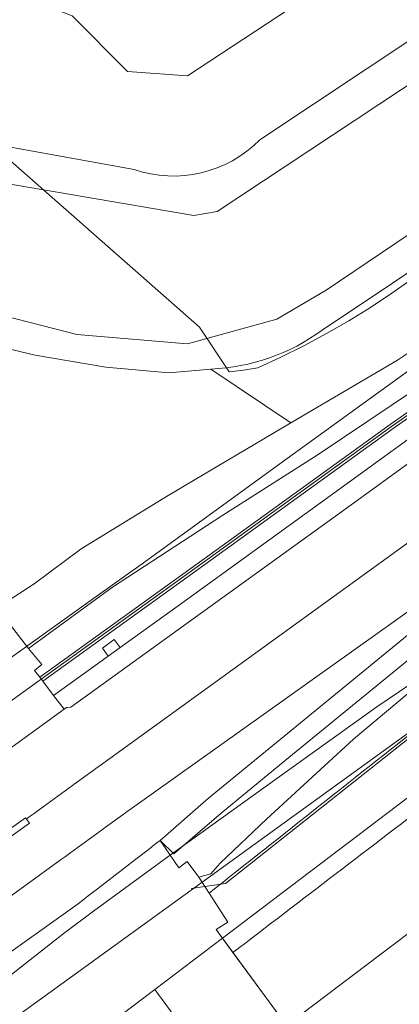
# Model space of a CAD drawing. Header units: metres. Extents: x 237319 to 238937, y 510065 to 511489.
# Tile 16 of 176: x 237799 to 237830, y 510716 to 510796. Entities that reach past the tile are written whole.
import ezdxf

# ---------------------------------------------------------------- set-up
doc = ezdxf.new("R2010")
doc.units = ezdxf.units.M
for name, color, linetype, lineweight in [('B-WE-FV-GELEIDING_WILDRASTER-G', 252, 'Continuous', 18), ('B-WE-GR-BEPLANTING_CULTUUR_BOSPLANTSOEN-GV', 252, 'Continuous', 18), ('B-WE-GR-GROENVOORZIENING-GV', 252, 'Continuous', 18), ('B-WE-GW-TALUD_KRUIN-G', 252, 'Continuous', 18), ('B-WE-IE-MEUBILAIR_WEGMEUBILAIR-G', 252, 'Continuous', 18), ('B-WE-IE-TERREINAFSCHEIDING_KUNSTMATIG_MUUR-GV', 252, 'Continuous', 18), ('B-WE-KG-GRENS_PERCEEL-GV', 252, 'Continuous', 18), ('B-WE-KW-KUNSTWERK_GELUIDSWERING_SCHERM-G', 252, 'Continuous', 18), ('B-WE-OG-TERREIN_BEGROEID-GV', 252, 'Continuous', 18), ('B-WE-OG-TERREIN_OEVER-GV', 252, 'Continuous', 18), ('B-WE-OG-WATER-GV', 252, 'Continuous', 18), ('B-WE-VH-GESLOTENVERHARDING_ASFALT-GV', 252, 'Continuous', 18), ('B-WE-VH-HALFVERHARDING_GRASBETONSTEEN-GV', 252, 'Continuous', 18)]:
    doc.layers.add(name, color=color, linetype=linetype, lineweight=lineweight)

# ---------------------------------------------------------------- blocks, each defined once
blk = doc.blocks.new('brk-2025')
at = {"layer": 'B-WE-KG-GRENS_PERCEEL-GV', "flags": 128}
for points in [[(237722.571, 510874.536), (237726.179, 510867.358), (237759.118, 510818.815), (237813.547, 510770.864), (237815.986, 510767.217), (237817.146, 510767.367), (237818.303, 510767.547), (237820.2, 510768.424), (237822.071, 510769.357), (237823.913, 510770.346), (237825.724, 510771.388), (237827.505, 510772.484), (237829.251, 510773.632), (237830.963, 510774.832), (237864.851, 510798.083), (237865.584, 510803.904), (237871.8, 510805.83), (237877.35, 510809.7), (237892.62, 510820.74), (237915.9, 510837.66), (237939.72, 510854.88), (237984.1, 510886.85)], [(237524.492, 510519.535), (237622.889, 510589.989), (237627.349, 510591.309), (237634.559, 510596.58), (237643.009, 510601.9), (237763.725, 510689.375), (238008.479, 510866.606), (238064.227, 510905.568)], [(238053.149, 510928.524), (237864.024, 510791.516), (237820.715, 510760.149), (237809.165, 510751.783), (237804.823, 510748.673), (237798.699, 510744.287), (237791.61, 510739.209), (237746.067, 510706.591), (237670.409, 510652.157), (237616.561, 510614.71), (237613.031, 510612.255), (237611.381, 510614.064), (237606.821, 510609.784)], [(238064.227, 510905.568), (238008.479, 510866.606), (237763.725, 510689.375), (237643.009, 510601.9), (237634.559, 510596.58), (237627.349, 510591.309), (237622.889, 510589.989), (237524.492, 510519.535)], [(237600.64, 510568.089), (237611.019, 510574.879), (237620.039, 510580.69), (237618.739, 510582.819), (237627.399, 510588.6), (237643.158, 510595.841), (237644.098, 510596.531), (237651.951, 510602.228), (237770.415, 510688.166), (237788.284, 510700.857), (237805.434, 510713.438), (237809.899, 510716.826), (237815.434, 510721.026), (237847.853, 510745.629), (237854.973, 510750.87), (237872.762, 510763.63), (237984.549, 510843.585), (238034.938, 510879.617)], [(238068.573, 510901.466), (237820.655, 510713.893), (237815.434, 510721.026), (237809.899, 510716.826), (237815.112, 510709.782), (237651.677, 510594.664)]]:
    blk.add_lwpolyline(points, dxfattribs=at)
blk.add_lwpolyline([(237815.434, 510721.026), (237820.655, 510713.893), (238068.573, 510901.466), (238067.104, 510902.853), (238049.697, 510889.958), (238034.938, 510879.617), (237984.549, 510843.585), (237872.762, 510763.63), (237854.973, 510750.87), (237847.853, 510745.629)], close=True, dxfattribs=at)
blk = doc.blocks.new('bgt-2025')
at = {"layer": 'B-WE-FV-GELEIDING_WILDRASTER-G', "flags": 128}
blk.add_lwpolyline([(237812.869, 510725.086), (237815.671, 510725.496), (237834.072, 510740.066), (237848.256, 510751.215), (237880.259, 510775.12), (237913.844, 510799.376), (237955.01, 510829.107), (237996.84, 510859.265), (238036.375, 510887.867), (238076.613, 510916.966), (238119.207, 510947.7), (238159.527, 510976.75), (238195.224, 511002.572)], dxfattribs=at)
at = {"layer": 'B-WE-GR-BEPLANTING_CULTUUR_BOSPLANTSOEN-GV', "flags": 128}
blk.add_lwpolyline([(237806.092, 510802.882), (237800.061, 510799.759), (237796.126, 510799.024), (237803.16, 510796.263), (237807.67, 510791.723), (237812.571, 510791.38), (237872.773, 510830.977), (237885.744, 510840.226), (237897.742, 510849.072), (237889.269, 510860.303), (237880.622, 510852.172), (237869.649, 510840.406), (237859.746, 510832.116), (237837.799, 510819.013), (237829.502, 510815.002)], close=True, dxfattribs=at)
at = {"layer": 'B-WE-GR-GROENVOORZIENING-GV', "flags": 128}
for points in [[(237902.127, 510815.981), (237900.951, 510817.611), (237891.476, 510811.05), (237882.097, 510804.068), (237866.759, 510793.47), (237854.868, 510784.94), (237842.823, 510776.92), (237829.701, 510768.18), (237821.002, 510763.06), (237810.988, 510757.15), (237803.893, 510752.79), (237800.063, 510749.94), (237798.362, 510748.83), (237797.016, 510747.97), (237799.615, 510744.65), (237806.453, 510749.67), (237815.389, 510755.47), (237823.149, 510760.43), (237837.277, 510769.91), (237850.934, 510779.21), (237863.685, 510788.29), (237868.235, 510791.55), (237896.936, 510812.23)], [(237902.665, 510815.235), (237902.127, 510815.981), (237896.936, 510812.23), (237868.235, 510791.55), (237863.685, 510788.29), (237850.934, 510779.21), (237837.277, 510769.91), (237823.149, 510760.43), (237815.389, 510755.47), (237806.453, 510749.67), (237799.615, 510744.65), (237800.69, 510743.35), (237800.107, 510742.86), (237800.528, 510742.307), (237814.429, 510752.334), (237829.105, 510762.917), (237844.807, 510773.942), (237858.64, 510783.552), (237871.21, 510792.578), (237885.787, 510803.038), (237900.749, 510813.846)]]:
    blk.add_lwpolyline(points, close=True, dxfattribs=at)
for points in [[(237845.036, 510773.614), (237829.337, 510762.591), (237814.663, 510752.01), (237800.77, 510741.989), (237801.656, 510740.825), (237806.099, 510744.028), (237805.632, 510744.677), (237806.605, 510745.379), (237807.073, 510744.73), (237811.816, 510748.148), (237824.201, 510757.1), (237834.41, 510764.512)], [(237908.535, 510802.567), (237891.612, 510790.283), (237880.82, 510782.538), (237854.201, 510762.563), (237846.958, 510756.949), (237839.853, 510751.292), (237832.86, 510745.594), (237820.852, 510735.762), (237815.308, 510731.223), (237811.471, 510727.911), (237810.347, 510729), (237811.856, 510726.772), (237812.538, 510727.288), (237813.495, 510726.005), (237814.49, 510726.27), (237815.247, 510727.15), (237819.021, 510730.74), (237826.105, 510737.27), (237838.562, 510747.7), (237848.994, 510755.76), (237863.406, 510766.64), (237878.824, 510777.75), (237898.34, 510791.74), (237912.415, 510801.726)], [(237912.415, 510801.726), (237898.34, 510791.74), (237878.824, 510777.75), (237863.406, 510766.64), (237848.994, 510755.76), (237838.562, 510747.7), (237826.105, 510737.27), (237819.021, 510730.74), (237815.247, 510727.15), (237814.49, 510726.27), (237813.495, 510726.005), (237814.339, 510724.697)]]:
    blk.add_lwpolyline(points, dxfattribs=at)
at = {"layer": 'B-WE-GR-GROENVOORZIENING-GV'}
blk.add_lwpolyline([(237814.339, 510724.697, -0.000398), (237832.507, 510739.078)], format="xyb", dxfattribs=at)
at = {"layer": 'B-WE-GW-TALUD_KRUIN-G', "flags": 128}
blk.add_lwpolyline([(237799.615, 510744.65), (237806.453, 510749.67), (237815.389, 510755.47), (237823.149, 510760.43), (237837.277, 510769.91), (237850.934, 510779.21), (237863.685, 510788.29), (237868.235, 510791.55), (237896.936, 510812.23), (237902.127, 510815.981)], dxfattribs=at)
at = {"layer": 'B-WE-IE-MEUBILAIR_WEGMEUBILAIR-G', "flags": 128}
blk.add_lwpolyline([(237839.46, 510747.394), (237831.723, 510742.386), (237828.026, 510739.905), (237820.732, 510734.667), (237810.789, 510727.52), (237804.917, 510723.223), (237802.539, 510721.461), (237795.405, 510715.859), (237786.056, 510708.418), (237775.684, 510700.124), (237763.692, 510690.785), (237752.609, 510682.602)], dxfattribs=at)
at = {"layer": 'B-WE-IE-TERREINAFSCHEIDING_KUNSTMATIG_MUUR-GV', "flags": 128}
blk.add_lwpolyline([(237902.899, 510814.911), (237902.665, 510815.235), (237900.749, 510813.846), (237885.787, 510803.038), (237871.21, 510792.578), (237858.64, 510783.552), (237844.807, 510773.942), (237829.105, 510762.917), (237814.429, 510752.334), (237800.528, 510742.307), (237800.77, 510741.989), (237814.663, 510752.01), (237829.337, 510762.591), (237845.036, 510773.614), (237858.871, 510783.225), (237871.443, 510792.253), (237886.021, 510802.713), (237900.983, 510813.522)], close=True, dxfattribs=at)
at = {"layer": 'B-WE-KW-KUNSTWERK_GELUIDSWERING_SCHERM-G', "flags": 128}
blk.add_lwpolyline([(237586.28, 510599.083), (237610.18, 510613.625), (237636.26, 510629.853), (237670.442, 510651.82), (237683.72, 510660.548), (237715.06, 510681.538), (237721.037, 510685.654), (237727.454, 510690.068), (237737.365, 510696.927), (237742.168, 510700.269), (237750.535, 510706.133), (237762.928, 510714.963), (237775.524, 510723.991), (237787.9, 510732.937), (237799.971, 510741.659), (237814.546, 510752.172), (237829.221, 510762.754), (237844.921, 510773.778), (237858.704, 510783.353)], dxfattribs=at)
at = {"layer": 'B-WE-OG-TERREIN_BEGROEID-GV', "flags": 128}
for points in [[(237818.463, 510786.152), (237866.439, 510818.071), (237897.813, 510840.658), (237901.865, 510843.606), (237897.742, 510849.072), (237885.744, 510840.226), (237872.773, 510830.977), (237812.571, 510791.38), (237807.67, 510791.723), (237803.16, 510796.263), (237796.126, 510799.024), (237791.89, 510798.233)], [(237814.492, 510767.451), (237821.002, 510763.06), (237829.701, 510768.18), (237842.823, 510776.92), (237854.868, 510784.94), (237866.759, 510793.47), (237882.097, 510804.068), (237891.476, 510811.05), (237900.951, 510817.611), (237909.082, 510823.241), (237914.304, 510827.098), (237911.482, 510830.859), (237892.893, 510817.427), (237880.99, 510809.446)], [(237880.99, 510809.446), (237857.809, 510793.518), (237823.546, 510770.627)], [(237788.658, 510787.261), (237808.224, 510783.732)], [(237814.339, 510724.697), (237815.868, 510722.329)], [(237815.868, 510722.329), (237814.906, 510721.727), (237816.283, 510719.853)], [(237816.283, 510719.853), (237820.685, 510713.863)]]:
    blk.add_lwpolyline(points, dxfattribs=at)
at = {"layer": 'B-WE-OG-TERREIN_BEGROEID-GV'}
for points in [[(237808.224, 510783.732, 0.290275), (237818.463, 510786.152)], [(237823.546, 510770.627, -0.14978), (237814.492, 510767.451)], [(237832.507, 510739.078, 0.000398), (237814.339, 510724.697)], [(237833.105, 510732.715, 0.000586), (237816.283, 510719.853)], [(237816.283, 510719.853, -0.000586), (237833.105, 510732.715)]]:
    blk.add_lwpolyline(points, format="xyb", dxfattribs=at)
at = {"layer": 'B-WE-OG-TERREIN_OEVER-GV', "flags": 128}
for points in [[(237782.974, 510785.109), (237813.083, 510779.978), (237814.982, 510780.318), (237891.991, 510831.318), (237904.311, 510840.364), (237901.865, 510843.606), (237897.813, 510840.658), (237866.439, 510818.071), (237818.463, 510786.152)], [(237823.546, 510770.627), (237857.809, 510793.518), (237880.99, 510809.446), (237892.893, 510817.427), (237911.482, 510830.859), (237909.819, 510833.063), (237876.527, 510809.463), (237823.877, 510773.899), (237819.862, 510771.515), (237812.584, 510769.508), (237803.549, 510770.261), (237787.99, 510774.275)], [(237808.224, 510783.732), (237788.658, 510787.261)], [(237793.516, 510770.17), (237800.15, 510768.598), (237805.909, 510767.605), (237811.05, 510767.142), (237814.492, 510767.451)]]:
    blk.add_lwpolyline(points, dxfattribs=at)
at = {"layer": 'B-WE-OG-TERREIN_OEVER-GV'}
for points in [[(237818.463, 510786.152, -0.290275), (237808.224, 510783.732)], [(237814.492, 510767.451, 0.14978), (237823.546, 510770.627)]]:
    blk.add_lwpolyline(points, format="xyb", dxfattribs=at)
at = {"layer": 'B-WE-OG-WATER-GV', "flags": 128}
for points in [[(237787.99, 510774.275), (237803.549, 510770.261), (237812.584, 510769.508), (237819.862, 510771.515), (237823.877, 510773.899), (237876.527, 510809.463), (237909.819, 510833.063), (237958.016, 510867.227), (238045.032, 510930.137)], [(237957.334, 510879.296), (237904.311, 510840.364), (237891.991, 510831.318), (237814.982, 510780.318), (237813.083, 510779.978), (237782.974, 510785.109)]]:
    blk.add_lwpolyline(points, dxfattribs=at)
at = {"layer": 'B-WE-VH-GESLOTENVERHARDING_ASFALT-GV', "flags": 128}
for points in [[(237776.008, 510714.154), (237799.373, 510730.839), (237799.439, 510730.749), (237799.745, 510730.971), (237800.061, 510731.2), (237800.512, 510731.527), (237803.201, 510733.473), (237803.343, 510733.576), (237804.972, 510734.755), (237805.11, 510734.855), (237805.457, 510735.106), (237876.741, 510786.72), (237874.15, 510790.222), (237872.736, 510789.207), (237848.781, 510772.474), (237838.334, 510765.383), (237825.14, 510755.804), (237812.752, 510746.851), (237803.066, 510739.869), (237802.719, 510739.855), (237802.51, 510739.703), (237795.831, 510734.867)], [(237876.741, 510786.72), (237805.457, 510735.106), (237805.11, 510734.855), (237804.972, 510734.755), (237803.343, 510733.576), (237803.201, 510733.473), (237800.512, 510731.527), (237800.061, 510731.2), (237799.745, 510730.971), (237799.439, 510730.749), (237799.528, 510730.628), (237799.699, 510730.395), (237776.327, 510713.705)], [(237741.518, 510683.256), (237802.007, 510727.249), (237802.298, 510727.461), (237802.623, 510727.698), (237803.071, 510728.023), (237805.763, 510729.981), (237805.902, 510730.082), (237807.527, 510731.264), (237807.66, 510731.361), (237808.011, 510731.616), (237853.231, 510763.835)], [(237796.435, 510718.701), (237803.758, 510723.914), (237804.202, 510724.257), (237804.474, 510724.467), (237804.802, 510724.72), (237805.238, 510725.056), (237807.88, 510727.095), (237808.014, 510727.198), (237809.604, 510728.426), (237809.731, 510728.524), (237810.077, 510728.792), (237810.347, 510729), (237814.278, 510732.448), (237819.839, 510737), (237831.848, 510746.833)], [(237853.231, 510763.835), (237808.011, 510731.616), (237807.66, 510731.361), (237807.527, 510731.264), (237805.902, 510730.082), (237805.763, 510729.981), (237803.071, 510728.023), (237802.623, 510727.698), (237802.298, 510727.461), (237802.007, 510727.249), (237741.518, 510683.256)]]:
    blk.add_lwpolyline(points, dxfattribs=at)
at = {"layer": 'B-WE-VH-HALFVERHARDING_GRASBETONSTEEN-GV', "flags": 128}
for points in [[(237884.918, 510799.925), (237871.811, 510790.513), (237864.403, 510785.338), (237863.419, 510784.651), (237847.874, 510773.792), (237837.414, 510766.693), (237835.381, 510765.217), (237834.41, 510764.512), (237824.201, 510757.1), (237811.816, 510748.148), (237807.073, 510744.73), (237806.099, 510744.028), (237801.656, 510740.825), (237802.51, 510739.703), (237802.719, 510739.855), (237803.066, 510739.869), (237812.752, 510746.851), (237825.14, 510755.804), (237838.334, 510765.383), (237848.781, 510772.474), (237872.736, 510789.207), (237874.15, 510790.222), (237885.852, 510798.626)], [(237907.597, 510803.863), (237890.676, 510791.58), (237879.873, 510783.828), (237879.235, 510783.349), (237853.231, 510763.835), (237845.97, 510758.207), (237838.849, 510752.538), (237831.848, 510746.833), (237819.839, 510737), (237814.278, 510732.448), (237810.347, 510729), (237811.471, 510727.911), (237815.308, 510731.223), (237820.852, 510735.762), (237832.86, 510745.594), (237839.853, 510751.292), (237846.958, 510756.949), (237854.201, 510762.563), (237880.82, 510782.538), (237891.612, 510790.283), (237908.535, 510802.567)]]:
    blk.add_lwpolyline(points, dxfattribs=at)
at = {"layer": 'B-WE-KG-GRENS_PERCEEL-GV'}
blk.add_blockref('brk-2025', (0, 0), dxfattribs=at)

msp = doc.modelspace()

# ---------------------------------------------------------------- block references
at = {"layer": 'B-WE-FV-GELEIDING_WILDRASTER-G'}
msp.add_blockref('bgt-2025', (0, 0), dxfattribs=at)

doc.saveas('drawing.dxf')
